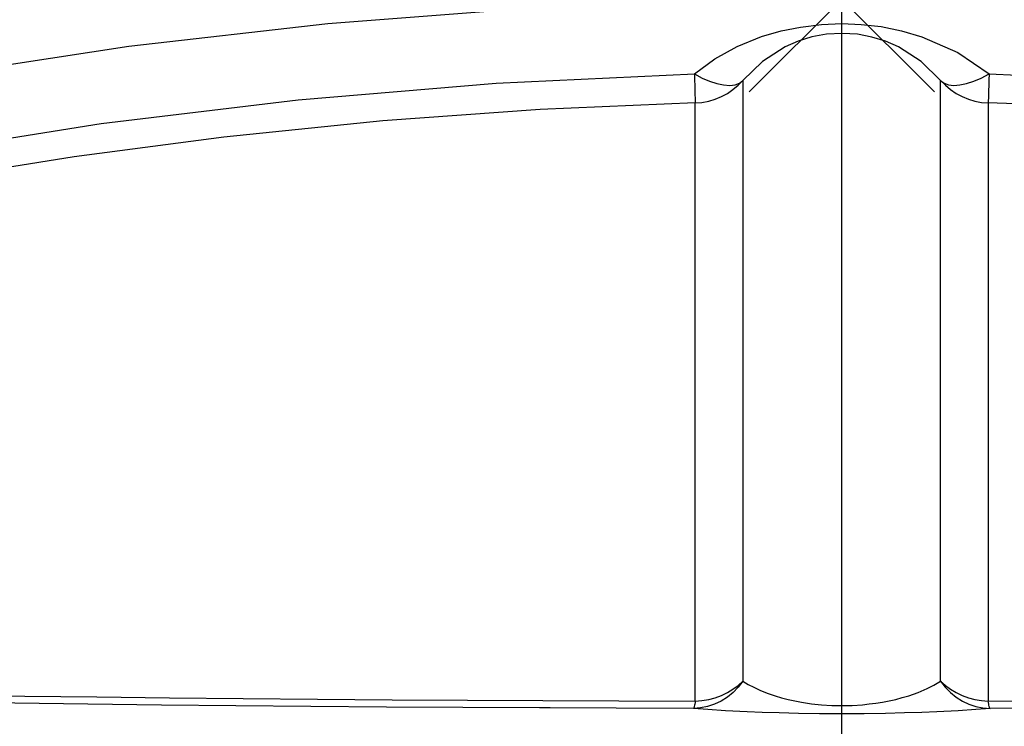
# Model space of a CAD drawing. Header units: millimetres. Extents: x 196 to 1773810, y -221320 to 153872.
# Tile 108 of 256: x 1115189 to 1115339, y -195089 to -194981. Entities that reach past the tile are written whole.
import ezdxf

# ---------------------------------------------------------------- set-up
doc = ezdxf.new("R2010")
doc.units = ezdxf.units.MM
doc.linetypes.add('CENTER', pattern=[50.8, 31.75, -6.35, 6.35, -6.35])
doc.layers.get('Defpoints').update_dxf_attribs({"lineweight": 18})
doc.layers.add('00_Основной', color=163, linetype='Continuous', lineweight=40)
doc.layers.add('ТМ-размеры', color=25, linetype='Continuous', lineweight=20)
doc.styles.add('SFINKS', font='SFINKS.shx', dxfattribs={"width": 0.7, "oblique": 15})
doc.dimstyles.new('кира-50', dxfattribs={"dimtxt": 150, "dimasz": 40, "dimexe": 15, "dimexo": 0, "dimgap": 20, "dimtad": 1, "dimdec": 0, "dimrnd": 5, "dimdsep": 46, "dimtxsty": 'SFINKS', "dimblk1": 'OBLIQUE', "dimblk2": 'OBLIQUE', "dimsah": 1, "dimcen": 2.5, "dimclrd": 252, "dimclre": 252, "dimclrt": 252, "dimadec": 0, "dimazin": 0, "dimtfac": 1, "dimtdec": 0, "dimtofl": 0, "dimtmove": 0, "dimatfit": 3, "dimldrblk": 'OBLIQUE', "dimfxl": 15, "dimtfill": 1, "dimtolj": 1, "dimtzin": 0, "dimlwd": 20, "dimlwe": 20, "dimarcsym": 0})

# ---------------------------------------------------------------- blocks, each defined once
blk = doc.blocks.new('_Oblique')
at = {"color": 0, "linetype": 'ByBlock', "lineweight": -2}
blk.add_line((-0.5, -0.5), (0.5, 0.5), dxfattribs=at)
blk = doc.blocks.new('*D45')
at = {"layer": 'Defpoints', "color": 0, "linetype": 'ByBlock', "lineweight": 50, "transparency": 16777216}
for p in [(1116184.64, -194508.84), (1114444.55, -195856.77), (1116184.64, -195857.67)]:
    blk.add_point(p, dxfattribs=at)
at = {"layer": 'ТМ-размеры', "color": 252, "linetype": 'ByBlock', "lineweight": 20, "transparency": 16777216}
for p, q in [((1114444.55, -195856.77), (1114444.55, -194493.84)), ((1116184.64, -195857.67), (1116184.64, -194493.84)), ((1114444.55, -194508.84), (1116184.64, -194508.84))]:
    blk.add_line(p, q, dxfattribs=at)
at = {"layer": 'ТМ-размеры', "color": 252, "linetype": 'ByBlock', "lineweight": 20, "transparency": 16777216, "xscale": 40, "yscale": 40, "zscale": 40, "rotation": 180}
blk.add_blockref('_Oblique', (1114444.55, -194508.84), dxfattribs=at)
at = {"layer": 'ТМ-размеры', "color": 252, "linetype": 'ByBlock', "lineweight": 20, "transparency": 16777216, "xscale": 40, "yscale": 40, "zscale": 40}
blk.add_blockref('_Oblique', (1116184.64, -194508.84), dxfattribs=at)
at = {"layer": 'ТМ-размеры', "color": 252, "linetype": 'ByBlock', "transparency": 16777216, "insert": (1115314.59, -194413.84), "char_height": 150, "attachment_point": 5, "style": 'SFINKS', "bg_fill": 3, "box_fill_scale": 1.1, "bg_fill_color": 256, "bg_fill_true_color": 13158600, "bg_fill_transparency": 0}
blk.add_mtext('\\A1;1740', dxfattribs=at)
blk = doc.blocks.new('*D46')
at = {"layer": 'Defpoints', "color": 0, "linetype": 'ByBlock', "lineweight": 50, "transparency": 16777216}
for p in [(1115314.64, -194978.27), (1115314.64, -203390.23), (1116748.98, -203390.23)]:
    blk.add_point(p, dxfattribs=at)
at = {"layer": 'ТМ-размеры', "color": 252, "linetype": 'ByBlock', "lineweight": 20, "transparency": 16777216}
for p, q in [((1115314.64, -194978.27), (1116763.98, -194978.27)), ((1116748.98, -194978.27), (1116748.98, -203390.23)), ((1115314.64, -203390.23), (1116763.98, -203390.23))]:
    blk.add_line(p, q, dxfattribs=at)
at = {"layer": 'ТМ-размеры', "color": 252, "linetype": 'ByBlock', "lineweight": 20, "transparency": 16777216, "xscale": 40, "yscale": 40, "zscale": 40}
for p, rotation in [((1116748.98, -194978.27), 90), ((1116748.98, -203390.23), 270)]:
    blk.add_blockref('_Oblique', p, dxfattribs=dict(at, rotation=rotation))
at = {"layer": 'ТМ-размеры', "color": 252, "linetype": 'ByBlock', "transparency": 16777216, "insert": (1116653.98, -199184.25), "char_height": 150, "attachment_point": 5, "rotation": 90, "style": 'SFINKS', "bg_fill": 3, "box_fill_scale": 1.1, "bg_fill_color": 256, "bg_fill_true_color": 13158600, "bg_fill_transparency": 0}
blk.add_mtext('\\A1;8410', dxfattribs=at)

msp = doc.modelspace()

# ---------------------------------------------------------------- linework, layer by layer
at = {"color": 252, "linetype": 'CENTER', "lineweight": 25, "ltscale": 10}
msp.add_line((1115314.64, -203390.23, 0.2), (1115314.64, -194978.28, 0.2), dxfattribs=at)
at = {"layer": '00_Основной', "color": 252, "lineweight": 25, "ltscale": 10}
for p, q in [((1115314.64, -194998.28, 0.2), (1115314.64, -194958.28, 0.2)), ((1115328.78, -194964.13, 0.2), (1115300.5, -194992.41, 0.2)), ((1115300.5, -194964.13, 0.2), (1115328.78, -194992.41, 0.2))]:
    msp.add_line(p, q, dxfattribs=at)
at = {"layer": '00_Основной', "color": 252, "lineweight": 25, "ltscale": 10, "elevation": 0.2}
for points in [[(1115266.64, -194979.67), (1115236.19, -194982.02), (1115205.86, -194985.47), (1115176.22, -194989.98), (1115146.75, -194995.54), (1115117.52, -195002.17), (1115088.53, -195009.87), (1115059.35, -195018.78), (1115030.79, -195028.64), (1115003.02, -195039.39), (1114976.04, -195050.96), (1114949.88, -195063.3), (1114924.97, -195076.1), (1114900.88, -195089.54), (1114877.6, -195103.56)], [(1115292.16, -194989.65), (1115295.27, -194987.35), (1115298.69, -194985.47), (1115302.41, -194983.96), (1115305.39, -194983.1), (1115308.35, -194982.5), (1115311.56, -194982.1), (1115314.66, -194981.97), (1115317.61, -194982.09), (1115320.64, -194982.44), (1115323.74, -194983.06), (1115326.88, -194983.98), (1115332.34, -194986.36), (1115337.13, -194989.65)], [(1115329.73, -194990.64), (1115326.76, -194987.74), (1115323.28, -194985.52), (1115321.34, -194984.67), (1115319.25, -194984.02), (1115317.02, -194983.61), (1115314.68, -194983.46), (1115312.33, -194983.6), (1115310.08, -194984), (1115307.97, -194984.66), (1115306.02, -194985.5), (1115302.52, -194987.74), (1115299.55, -194990.64)], [(1114997.7, -195053.59), (1115025.84, -195042.31), (1115054.35, -195032.08), (1115083.25, -195022.92), (1115112.46, -195014.85), (1115141.94, -195007.88), (1115171.67, -195002), (1115201.6, -194997.23), (1115231.69, -194993.59), (1115261.88, -194991.06), (1115292.16, -194989.65)], [(1115292.16, -194989.65), (1115292.18, -194990.6), (1115292.21, -194991.44), (1115292.22, -194992.19), (1115292.24, -194992.82), (1115292.27, -194993.33), (1115292.27, -194993.72), (1115292.28, -194993.97), (1115292.28, -194994.08)], [(1115292.16, -194989.65), (1115293.34, -194990.28), (1115294.48, -194990.78), (1115295.58, -194991.13), (1115296.61, -194991.34), (1115297.54, -194991.4), (1115298.35, -194991.3), (1115299.03, -194991.05), (1115299.55, -194990.64)], [(1115329.73, -194990.64), (1115330.26, -194991.05), (1115330.93, -194991.3), (1115331.75, -194991.4), (1115332.67, -194991.34), (1115333.7, -194991.13), (1115334.8, -194990.78), (1115335.94, -194990.28), (1115337.13, -194989.65)], [(1115337.13, -194989.65), (1115337.1, -194990.6), (1115337.07, -194991.44), (1115337.06, -194992.19), (1115337.04, -194992.82), (1115337.03, -194993.33), (1115337.01, -194993.72), (1115337, -194993.97), (1115337, -194994.08)], [(1115337.13, -194989.65), (1115367.4, -194991.06), (1115397.59, -194993.59), (1115427.68, -194997.23), (1115457.61, -195002), (1115487.34, -195007.88), (1115516.83, -195014.85), (1115546.03, -195022.92), (1115574.93, -195032.08), (1115603.44, -195042.31), (1115631.58, -195053.59)], [(1115292.28, -194994.08), (1115293.31, -194994), (1115294.33, -194993.8), (1115295.32, -194993.52), (1115296.28, -194993.12), (1115297.19, -194992.63), (1115298.04, -194992.05), (1115298.83, -194991.38), (1115299.55, -194990.64)], [(1115299.55, -194990.64), (1115299.55, -194992.28), (1115299.55, -194995.01), (1115299.55, -194998.88), (1115299.55, -195003.85), (1115299.55, -195009.91), (1115299.55, -195017.07), (1115299.55, -195025.31), (1115299.55, -195034.62), (1115299.55, -195045), (1115299.55, -195056.41), (1115299.55, -195068.86), (1115299.55, -195082.3)], [(1115329.73, -195082.3), (1115329.73, -195068.86), (1115329.73, -195056.41), (1115329.73, -195045), (1115329.73, -195034.62), (1115329.73, -195025.31), (1115329.73, -195017.07), (1115329.73, -195009.91), (1115329.73, -195003.85), (1115329.73, -194998.88), (1115329.73, -194995.01), (1115329.73, -194992.28), (1115329.73, -194990.64)], [(1115329.73, -194990.64), (1115330.45, -194991.38), (1115331.24, -194992.05), (1115332.09, -194992.63), (1115333, -194993.12), (1115333.96, -194993.52), (1115334.95, -194993.8), (1115335.97, -194994), (1115337, -194994.08)], [(1115292.28, -194994.08), (1115268.63, -194995.07), (1115244.58, -194996.8), (1115220.32, -194999.29), (1115197.52, -195002.28), (1115173.03, -195006.24), (1115149.21, -195010.84), (1115125.97, -195016.07), (1115106.79, -195020.91), (1115089.24, -195025.78), (1115070.46, -195031.48), (1115054.17, -195036.82), (1115036.91, -195042.9), (1115018.65, -195049.82), (1114999.42, -195057.66)], [(1115292.28, -195085.35), (1115292.28, -195075.98), (1115292.28, -195067.53), (1115292.28, -195059.91), (1115292.28, -195056.58), (1115292.28, -195053.43), (1115292.28, -195050.44), (1115292.28, -195047.46), (1115292.28, -195044.15), (1115292.28, -195040.27), (1115292.28, -195036.68), (1115292.28, -195033.38), (1115292.28, -195029.81), (1115292.28, -195028.29), (1115292.28, -195026.82), (1115292.28, -195025.42), (1115292.28, -195024.08), (1115292.28, -195022.8), (1115292.28, -195021.57), (1115292.28, -195020.38), (1115292.28, -195017), (1115292.28, -195014.04), (1115292.28, -195011.44), (1115292.28, -195008.98), (1115292.28, -195006.64), (1115292.28, -195004.45), (1115292.28, -195002.53), (1115292.28, -195000.7), (1115292.28, -194998.89), (1115292.28, -194997.33), (1115292.28, -194996.06), (1115292.28, -194995.54), (1115292.28, -194995.08), (1115292.28, -194994.69), (1115292.28, -194994.34), (1115292.28, -194994.08)], [(1115337, -194994.08), (1115337, -194994.7), (1115337, -194995.59), (1115337, -194996.76), (1115337, -194998.1), (1115337, -194999.8), (1115337, -195001.71), (1115337, -195003.86), (1115337, -195006.4), (1115337, -195009.14), (1115337, -195012.02), (1115337, -195013.03), (1115337, -195014.1), (1115337, -195015.23), (1115337, -195016.42), (1115337, -195017.68), (1115337, -195019), (1115337, -195020.38), (1115337, -195023.87), (1115337, -195027.79), (1115337, -195032.22), (1115337, -195036.51), (1115337, -195040.08), (1115337, -195043.94), (1115337, -195048.11), (1115337, -195051.72), (1115337, -195058.78), (1115337, -195066.7), (1115337, -195075.53), (1115337, -195085.35)], [(1115629.86, -195057.66), (1115610.67, -195049.84), (1115592.44, -195042.93), (1115575.22, -195036.85), (1115559, -195031.53), (1115540.24, -195025.83), (1115523.11, -195021.08), (1115504.24, -195016.29), (1115486.99, -195012.33), (1115467.74, -195008.38), (1115450.41, -195005.23), (1115430.78, -195002.14), (1115413.54, -194999.82), (1115395.14, -194997.78), (1115385.1, -194996.83), (1115375.78, -194996.07), (1115365.59, -194995.36), (1115356.39, -194994.84), (1115346.72, -194994.4), (1115337, -194994.08)], [(1115299.55, -195082.3), (1115298.84, -195083.22), (1115298.05, -195084.04), (1115297.18, -195084.74), (1115296.23, -195085.35), (1115295.23, -195085.83), (1115294.17, -195086.18), (1115293.1, -195086.4), (1115292, -195086.48)], [(1115292.28, -195085.35), (1115293.31, -195085.28), (1115294.33, -195085.11), (1115295.32, -195084.86), (1115296.28, -195084.5), (1115297.19, -195084.07), (1115298.04, -195083.56), (1115298.83, -195082.97), (1115299.55, -195082.3)], [(1115299.55, -195082.3), (1115300.38, -195082.8), (1115301.21, -195083.25), (1115302.16, -195083.7), (1115303.27, -195084.14), (1115304.46, -195084.55), (1115305.43, -195084.84), (1115306.44, -195085.1), (1115307.46, -195085.34), (1115308.51, -195085.54), (1115310.02, -195085.76), (1115311.57, -195085.92), (1115313.14, -195086.02), (1115314.7, -195086.04), (1115316.24, -195086.02), (1115317.79, -195085.92), (1115318.82, -195085.8), (1115319.84, -195085.68), (1115320.84, -195085.52), (1115321.87, -195085.32), (1115322.89, -195085.1), (1115323.88, -195084.83), (1115324.86, -195084.53), (1115326.3, -195084.02), (1115327.66, -195083.45), (1115328.7, -195082.91), (1115329.73, -195082.3)], [(1115329.73, -195082.3), (1115330.44, -195083.22), (1115331.23, -195084.04), (1115332.1, -195084.74), (1115333.05, -195085.35), (1115334.05, -195085.83), (1115335.11, -195086.18), (1115336.18, -195086.4), (1115337.28, -195086.48)], [(1115329.73, -195082.3), (1115330.45, -195082.97), (1115331.24, -195083.56), (1115332.1, -195084.07), (1115333, -195084.5), (1115333.96, -195084.86), (1115334.95, -195085.11), (1115335.97, -195085.28), (1115337, -195085.35)], [(1115147.6, -195083.9), (1115157.94, -195084.08), (1115168.47, -195084.26), (1115179.15, -195084.42), (1115189.99, -195084.58), (1115200.97, -195084.72), (1115212.07, -195084.84), (1115223.29, -195084.96), (1115234.61, -195085.06), (1115246.01, -195085.14), (1115257.5, -195085.21), (1115269.04, -195085.27), (1115280.64, -195085.32), (1115292.28, -195085.35)], [(1115337, -195085.35), (1115348.64, -195085.32), (1115360.24, -195085.27), (1115371.78, -195085.21), (1115383.27, -195085.14), (1115394.67, -195085.06), (1115405.99, -195084.96), (1115417.21, -195084.84), (1115428.31, -195084.72), (1115439.29, -195084.58), (1115450.13, -195084.42), (1115460.81, -195084.26), (1115471.34, -195084.08), (1115481.68, -195083.9)], [(1115270.14, -195086.41), (1115268.49, -195086.4), (1115256.79, -195086.34), (1115245.16, -195086.27), (1115233.62, -195086.18), (1115222.16, -195086.08), (1115210.8, -195085.96), (1115199.57, -195085.83), (1115188.45, -195085.69), (1115183.43, -195085.64)], [(1115292, -195086.48), (1115280.23, -195086.45), (1115270.14, -195086.41)], [(1115292.28, -195085.35), (1115292.25, -195085.59), (1115292.21, -195085.82), (1115292.18, -195086), (1115292.14, -195086.16), (1115292.11, -195086.28), (1115292.07, -195086.38), (1115292.04, -195086.45), (1115292, -195086.48)], [(1115337.28, -195086.48), (1115335.08, -195086.66), (1115332.4, -195086.85), (1115329.14, -195087), (1115326.84, -195087.1), (1115324.23, -195087.17), (1115321.31, -195087.24), (1115318.06, -195087.28), (1115314.66, -195087.3), (1115311.26, -195087.28), (1115308.02, -195087.24), (1115305.08, -195087.17), (1115302.48, -195087.1), (1115300.18, -195087), (1115296.91, -195086.85), (1115294.22, -195086.66), (1115292, -195086.48)], [(1115337.28, -195086.48), (1115337.24, -195086.45), (1115337.21, -195086.38), (1115337.17, -195086.28), (1115337.14, -195086.16), (1115337.1, -195086), (1115337.07, -195085.82), (1115337.03, -195085.59), (1115337, -195085.35)], [(1115422.84, -195085.92), (1115418.48, -195085.96), (1115407.12, -195086.08), (1115395.66, -195086.18), (1115384.12, -195086.27), (1115372.49, -195086.34), (1115360.79, -195086.4), (1115349.05, -195086.45), (1115337.28, -195086.48)]]:
    msp.add_lwpolyline(points, dxfattribs=at)

# ---------------------------------------------------------------- next in the draw order: dimensions: what is measured, and where the dimension line sits
at = {"layer": 'ТМ-размеры', "color": 3, "linetype": 'ByBlock'}
dim = msp.add_linear_dim(base=(1116184.64, -194508.84, 0.2), p1=(1114444.55, -195856.77, 0.2), p2=(1116184.64, -195857.67, 0.2), dimstyle='кира-50', dxfattribs=at)
dim.commit()
dim.dimension.update_dxf_attribs({"geometry": '*D45', "text_midpoint": (1115314.59, -194508.84, 0.2), "dimtype": 160})

# ---------------------------------------------------------------- next in the draw order: dimensions: what is measured, and where the dimension line sits
dim = msp.add_linear_dim(base=(1116748.98, -203390.23, 0.2), p1=(1115314.64, -194978.27, 0.2), p2=(1115314.64, -203390.23, 0.2), angle=90, dimstyle='кира-50', dxfattribs=at)
dim.commit()
dim.dimension.update_dxf_attribs({"geometry": '*D46', "text_midpoint": (1116653.98, -199184.25, 0.2)})

doc.saveas('drawing.dxf')
